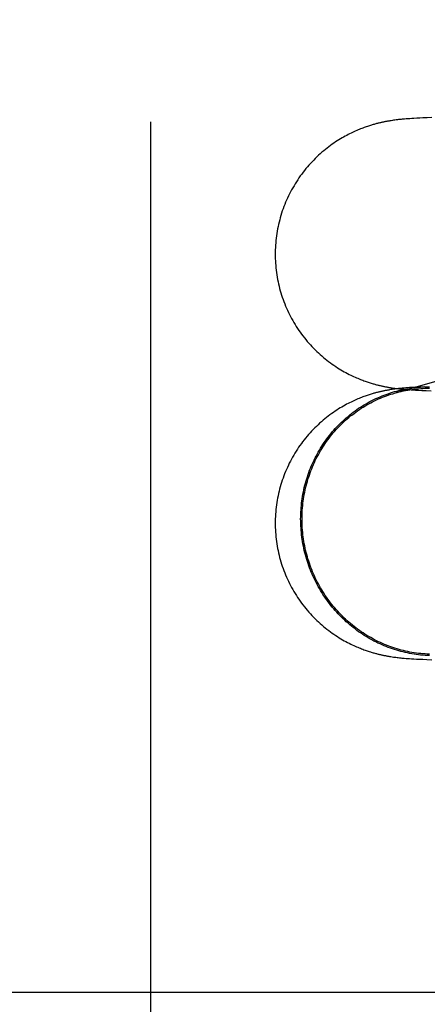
# Model space of a CAD drawing. Header units: inches. Extents: x 0 to 262, y 0 to 169.
# Tile 20 of 83: x 80.1374 to 80.1963, y 87.1347 to 87.2771. Entities that reach past the tile are written whole.
import ezdxf

# ---------------------------------------------------------------- set-up
doc = ezdxf.new("R2010")
doc.units = ezdxf.units.IN
doc.header["$LTSCALE"] = 14.384615
doc.header["$MEASUREMENT"] = 0
doc.linetypes.add('HIDDEN', pattern=[0.2, 0.1, -0.1])
doc.layers.add('DEFAULT_2', color=8, linetype='HIDDEN')

msp = doc.modelspace()

# ---------------------------------------------------------------- linework, layer by layer
at = {"layer": 'DEFAULT_2', "color": 8, "linetype": 'HIDDEN'}
for p, q in [((80.15636, 85.8239), (80.15636, 88.0739)), ((80.19253, 87.26269), (80.19236, 87.26268)), ((80.1927, 87.26271), (80.19253, 87.26269)), ((80.19287, 87.26273), (80.1927, 87.26271)), ((80.19303, 87.26274), (80.19287, 87.26273)), ((80.19329, 87.26276), (80.19303, 87.26274)), ((80.19355, 87.26278), (80.19329, 87.26276)), ((80.19381, 87.2628), (80.19355, 87.26278)), ((80.19409, 87.26282), (80.19381, 87.2628)), ((80.19438, 87.26283), (80.19409, 87.26282)), ((80.19479, 87.26286), (80.19438, 87.26283)), ((80.19522, 87.26288), (80.19479, 87.26286)), ((80.19568, 87.2629), (80.19522, 87.26288)), ((80.19631, 87.26292), (80.19568, 87.2629)), ((80.19698, 87.26295), (80.19631, 87.26292)), ((80.19108, 87.26251), (80.19089, 87.26248)), ((80.19127, 87.26254), (80.19108, 87.26251)), ((80.19146, 87.26257), (80.19127, 87.26254)), ((80.19165, 87.26259), (80.19146, 87.26257)), ((80.19183, 87.26261), (80.19165, 87.26259)), ((80.19201, 87.26264), (80.19183, 87.26261)), ((80.19218, 87.26266), (80.19201, 87.26264)), ((80.19236, 87.26268), (80.19218, 87.26266)), ((80.3208, 87.25954), (80.19165, 87.22311)), ((80.19105, 87.2236), (80.19086, 87.22357)), ((80.19124, 87.22363), (80.19105, 87.2236)), ((80.19143, 87.22366), (80.19124, 87.22363)), ((80.19126, 87.22385), (80.19146, 87.22382)), ((80.19161, 87.22368), (80.19143, 87.22366)), ((80.19146, 87.22382), (80.19165, 87.2238)), ((80.1918, 87.22371), (80.19161, 87.22368)), ((80.19165, 87.2238), (80.19184, 87.22377)), ((80.19198, 87.22373), (80.1918, 87.22371)), ((80.19184, 87.22377), (80.19203, 87.22375)), ((80.19215, 87.22375), (80.19198, 87.22373)), ((80.19203, 87.22375), (80.19222, 87.22373)), ((80.19233, 87.22377), (80.19215, 87.22375)), ((80.19222, 87.22373), (80.19241, 87.22371)), ((80.19251, 87.22379), (80.19233, 87.22377)), ((80.19241, 87.22371), (80.1926, 87.22369)), ((80.19268, 87.2238), (80.19251, 87.22379)), ((80.1926, 87.22369), (80.19279, 87.22367)), ((80.19286, 87.22382), (80.19268, 87.2238)), ((80.19279, 87.22367), (80.19298, 87.22365)), ((80.19303, 87.22383), (80.19286, 87.22382)), ((80.19298, 87.22365), (80.19317, 87.22364)), ((80.1932, 87.22385), (80.19303, 87.22383)), ((80.19317, 87.22364), (80.19337, 87.22362)), ((80.19347, 87.22387), (80.1932, 87.22385)), ((80.19337, 87.22362), (80.19367, 87.2236)), ((80.19374, 87.22389), (80.19347, 87.22387)), ((80.19367, 87.2236), (80.19397, 87.22358)), ((80.19402, 87.22391), (80.19374, 87.22389)), ((80.19397, 87.22358), (80.19429, 87.22356)), ((80.19432, 87.22393), (80.19402, 87.22391)), ((80.19429, 87.22356), (80.19461, 87.22354)), ((80.19463, 87.22394), (80.19432, 87.22393)), ((80.19461, 87.22354), (80.19506, 87.22352)), ((80.19509, 87.22397), (80.19463, 87.22394)), ((80.19506, 87.22352), (80.19554, 87.2235)), ((80.19588, 87.224), (80.19509, 87.22397)), ((80.19554, 87.2235), (80.19618, 87.22347)), ((80.19618, 87.22347), (80.19689, 87.22345)), ((80.19105, 87.18498), (80.19124, 87.18495)), ((80.19124, 87.18495), (80.19142, 87.18492)), ((80.19142, 87.18492), (80.1916, 87.1849)), ((80.1916, 87.1849), (80.19178, 87.18488)), ((80.19178, 87.18488), (80.19196, 87.18485)), ((80.19196, 87.18485), (80.19213, 87.18483)), ((80.19213, 87.18483), (80.19231, 87.18481)), ((80.19231, 87.18481), (80.19248, 87.1848)), ((80.19248, 87.1848), (80.19265, 87.18478)), ((80.19265, 87.18478), (80.19282, 87.18476)), ((80.19282, 87.18476), (80.19299, 87.18475)), ((80.19299, 87.18475), (80.19325, 87.18473)), ((80.19325, 87.18473), (80.1935, 87.18471)), ((80.1935, 87.18471), (80.19376, 87.18469)), ((80.19376, 87.18469), (80.19403, 87.18467)), ((80.19403, 87.18467), (80.19439, 87.18465)), ((80.19439, 87.18465), (80.19477, 87.18463)), ((80.19477, 87.18463), (80.19516, 87.18461)), ((80.19516, 87.18461), (80.19569, 87.18459)), ((80.19569, 87.18459), (80.19625, 87.18456)), ((80.19625, 87.18456), (80.19699, 87.18454)), ((80.40085, 87.1364), (79.92342, 87.1364))]:
    msp.add_line(p, q, dxfattribs=at)
for points in [[(80.19089, 87.26248), (80.19079, 87.26246), (80.19069, 87.26245), (80.19059, 87.26243), (80.19049, 87.26241), (80.19039, 87.26239), (80.19029, 87.26237), (80.19018, 87.26235), (80.19008, 87.26233), (80.18997, 87.26231), (80.18987, 87.26229), (80.18977, 87.26226), (80.18966, 87.26224), (80.18955, 87.26221), (80.18945, 87.26219), (80.18934, 87.26216), (80.18922, 87.26214), (80.18911, 87.26211), (80.18899, 87.26208), (80.18888, 87.26205), (80.18875, 87.26201), (80.18863, 87.26198), (80.1885, 87.26194), (80.18837, 87.2619), (80.18824, 87.26186), (80.1881, 87.26182), (80.18796, 87.26178), (80.18782, 87.26173), (80.18767, 87.26168), (80.18751, 87.26163), (80.18736, 87.26157), (80.18719, 87.26151), (80.18702, 87.26145), (80.18685, 87.26139), (80.18668, 87.26132), (80.18649, 87.26124), (80.18631, 87.26117), (80.18612, 87.26109), (80.18592, 87.261), (80.18572, 87.26091), (80.18552, 87.26082), (80.18531, 87.26072), (80.1851, 87.26061), (80.18489, 87.2605), (80.18467, 87.26039), (80.18445, 87.26027), (80.18423, 87.26014), (80.184, 87.26001), (80.18377, 87.25988), (80.18354, 87.25973), (80.1833, 87.25958), (80.18306, 87.25943), (80.18282, 87.25927), (80.18258, 87.2591), (80.18234, 87.25892), (80.18209, 87.25874), (80.18184, 87.25855), (80.1816, 87.25835), (80.18135, 87.25815), (80.1811, 87.25794), (80.18085, 87.25772), (80.18061, 87.2575), (80.18037, 87.25728), (80.18013, 87.25705), (80.1799, 87.25681), (80.17967, 87.25657), (80.17944, 87.25633), (80.17922, 87.25608), (80.179, 87.25583), (80.17879, 87.25557), (80.17858, 87.25531), (80.17837, 87.25505), (80.17817, 87.25478), (80.17797, 87.25451), (80.17778, 87.25424), (80.17759, 87.25396), (80.17741, 87.25368), (80.17723, 87.25339), (80.17706, 87.2531), (80.17689, 87.25281), (80.17672, 87.25252), (80.17656, 87.25222), (80.17641, 87.25193), (80.17626, 87.25162), (80.17612, 87.25132), (80.17598, 87.25101), (80.17585, 87.2507), (80.17572, 87.25039), (80.1756, 87.25008), (80.17549, 87.24976), (80.17537, 87.24945), (80.17527, 87.24913), (80.17517, 87.24881), (80.17508, 87.24848), (80.17499, 87.24816), (80.1749, 87.24783), (80.17483, 87.2475), (80.17475, 87.24718), (80.17469, 87.24685), (80.17463, 87.24652), (80.17457, 87.24618), (80.17452, 87.24585), (80.17448, 87.24552), (80.17444, 87.24518), (80.17441, 87.24485), (80.17439, 87.24451), (80.17437, 87.24418), (80.17435, 87.24384), (80.17435, 87.2435), (80.17434, 87.24319)], [(80.17434, 87.24319), (80.17435, 87.24288), (80.17435, 87.24255), (80.17437, 87.24221), (80.17439, 87.24188), (80.17441, 87.24154), (80.17444, 87.24121), (80.17448, 87.24088), (80.17452, 87.24054), (80.17457, 87.24021), (80.17463, 87.23988), (80.17469, 87.23955), (80.17475, 87.23922), (80.17482, 87.23889), (80.1749, 87.23857), (80.17498, 87.23824), (80.17507, 87.23792), (80.17517, 87.2376), (80.17526, 87.23728), (80.17537, 87.23696), (80.17548, 87.23664), (80.1756, 87.23633), (80.17572, 87.23601), (80.17584, 87.2357), (80.17597, 87.23539), (80.17611, 87.23509), (80.17625, 87.23478), (80.1764, 87.23448), (80.17655, 87.23418), (80.17671, 87.23389), (80.17687, 87.2336), (80.17704, 87.23331), (80.17721, 87.23302), (80.17739, 87.23274), (80.17757, 87.23245), (80.17776, 87.23218), (80.17795, 87.2319), (80.17815, 87.23163), (80.17835, 87.23137), (80.17856, 87.2311), (80.17876, 87.23084), (80.17898, 87.23059), (80.1792, 87.23034), (80.17942, 87.23009), (80.17964, 87.22984), (80.17987, 87.22961), (80.1801, 87.22937), (80.18034, 87.22914), (80.18058, 87.22892), (80.18082, 87.2287), (80.18106, 87.22848), (80.18131, 87.22827), (80.18156, 87.22806), (80.18181, 87.22786), (80.18206, 87.22767), (80.18232, 87.22748), (80.18257, 87.2273), (80.18283, 87.22712), (80.18308, 87.22695), (80.18333, 87.22678), (80.18358, 87.22663), (80.18383, 87.22647), (80.18408, 87.22633), (80.18432, 87.22619), (80.18456, 87.22606), (80.1848, 87.22593), (80.18503, 87.22581), (80.18525, 87.2257), (80.18547, 87.2256), (80.18568, 87.2255), (80.18589, 87.22541), (80.18608, 87.22532), (80.18628, 87.22524), (80.18646, 87.22516), (80.18665, 87.22508), (80.18682, 87.22501), (80.187, 87.22495), (80.18716, 87.22488), (80.18733, 87.22483), (80.18749, 87.22477), (80.18764, 87.22472), (80.18779, 87.22467), (80.18794, 87.22462), (80.18808, 87.22457), (80.18822, 87.22453), (80.18835, 87.22449), (80.18848, 87.22445), (80.18861, 87.22442), (80.18873, 87.22438), (80.18885, 87.22435), (80.18897, 87.22432), (80.18909, 87.22429), (80.1892, 87.22426), (80.18931, 87.22423), (80.18942, 87.2242), (80.18953, 87.22418), (80.18964, 87.22415), (80.18974, 87.22413), (80.18985, 87.22411), (80.18995, 87.22409), (80.19006, 87.22406), (80.19016, 87.22404), (80.19026, 87.22402), (80.19036, 87.224), (80.19046, 87.22399), (80.19056, 87.22397), (80.19066, 87.22395), (80.19076, 87.22393), (80.19086, 87.22391), (80.19096, 87.2239), (80.19106, 87.22388), (80.19126, 87.22385)], [(80.19086, 87.22357), (80.19076, 87.22355), (80.19066, 87.22354), (80.19056, 87.22352), (80.19046, 87.2235), (80.19036, 87.22348), (80.19025, 87.22346), (80.19015, 87.22344), (80.19005, 87.22342), (80.18995, 87.2234), (80.18984, 87.22338), (80.18974, 87.22335), (80.18963, 87.22333), (80.18953, 87.2233), (80.18942, 87.22328), (80.18931, 87.22325), (80.1892, 87.22322), (80.18908, 87.2232), (80.18897, 87.22317), (80.18885, 87.22313), (80.18873, 87.2231), (80.18861, 87.22307), (80.18848, 87.22303), (80.18835, 87.22299), (80.18822, 87.22295), (80.18808, 87.22291), (80.18794, 87.22287), (80.18779, 87.22282), (80.18764, 87.22277), (80.18749, 87.22272), (80.18733, 87.22266), (80.18717, 87.2226), (80.187, 87.22254), (80.18683, 87.22247), (80.18666, 87.22241), (80.18648, 87.22233), (80.18629, 87.22226), (80.18611, 87.22218), (80.18591, 87.22209), (80.18572, 87.222), (80.18551, 87.22191), (80.18531, 87.22181), (80.18509, 87.2217), (80.18488, 87.22159), (80.18466, 87.22148), (80.18444, 87.22136), (80.18421, 87.22123), (80.18398, 87.22109), (80.18374, 87.22095), (80.1835, 87.22081), (80.18326, 87.22065), (80.18301, 87.22049), (80.18276, 87.22032), (80.18251, 87.22014), (80.18226, 87.21996), (80.182, 87.21977), (80.18175, 87.21957), (80.1815, 87.21937), (80.18125, 87.21917), (80.18101, 87.21896), (80.18076, 87.21874), (80.18053, 87.21852), (80.18029, 87.21829), (80.18005, 87.21806), (80.17982, 87.21783), (80.1796, 87.21759), (80.17937, 87.21735), (80.17915, 87.2171), (80.17894, 87.21685), (80.17873, 87.2166), (80.17852, 87.21634), (80.17831, 87.21607), (80.17812, 87.21581), (80.17792, 87.21554), (80.17773, 87.21526), (80.17755, 87.21499), (80.17736, 87.21471), (80.17719, 87.21442), (80.17702, 87.21414), (80.17685, 87.21385), (80.17669, 87.21356), (80.17653, 87.21326), (80.17638, 87.21296), (80.17624, 87.21266), (80.1761, 87.21236), (80.17596, 87.21206), (80.17583, 87.21175), (80.1757, 87.21144), (80.17558, 87.21113), (80.17547, 87.21081), (80.17536, 87.2105), (80.17526, 87.21018), (80.17516, 87.20986), (80.17506, 87.20954), (80.17498, 87.20922), (80.1749, 87.2089), (80.17482, 87.20857), (80.17475, 87.20824), (80.17468, 87.20792), (80.17462, 87.20759), (80.17457, 87.20726), (80.17452, 87.20693), (80.17448, 87.2066), (80.17444, 87.20626), (80.17441, 87.20593), (80.17439, 87.2056), (80.17437, 87.20526), (80.17435, 87.20493), (80.17435, 87.2046), (80.17434, 87.20429)], [(80.17802, 87.20489), (80.17803, 87.20522), (80.17803, 87.20555), (80.17805, 87.20588), (80.17807, 87.2062), (80.17809, 87.20653), (80.17812, 87.20686), (80.17816, 87.20718), (80.1782, 87.20751), (80.17824, 87.20783), (80.17829, 87.20816), (80.17835, 87.20848), (80.17841, 87.2088), (80.17848, 87.20912), (80.17855, 87.20944), (80.17863, 87.20976), (80.17871, 87.21007), (80.1788, 87.21039), (80.17889, 87.2107), (80.17899, 87.21101), (80.17909, 87.21132), (80.1792, 87.21163), (80.17931, 87.21193), (80.17943, 87.21223), (80.17956, 87.21254), (80.17969, 87.21283), (80.17982, 87.21313), (80.17996, 87.21342), (80.1801, 87.21372), (80.18025, 87.214), (80.1804, 87.21429), (80.18056, 87.21457), (80.18072, 87.21485), (80.18089, 87.21513), (80.18106, 87.21541), (80.18123, 87.21568), (80.18142, 87.21594), (80.1816, 87.21621), (80.18179, 87.21647), (80.18198, 87.21673), (80.18218, 87.21698), (80.18238, 87.21723), (80.18259, 87.21748), (80.1828, 87.21773), (80.18301, 87.21797), (80.18323, 87.2182), (80.18345, 87.21843), (80.18368, 87.21866), (80.18391, 87.21889), (80.18414, 87.21911), (80.18438, 87.21932), (80.18462, 87.21954), (80.18487, 87.21974), (80.18511, 87.21995), (80.18536, 87.22015), (80.18562, 87.22034), (80.18588, 87.22053), (80.18614, 87.22072), (80.1864, 87.2209), (80.18667, 87.22107), (80.18694, 87.22124), (80.18721, 87.22141), (80.18749, 87.22157), (80.18776, 87.22173), (80.18804, 87.22188), (80.18833, 87.22203), (80.18861, 87.22217), (80.1889, 87.22231), (80.18919, 87.22244), (80.18949, 87.22257), (80.18978, 87.22269), (80.19008, 87.22281), (80.19038, 87.22292), (80.19068, 87.22302), (80.19098, 87.22313), (80.19128, 87.22322), (80.19159, 87.22331), (80.1919, 87.2234), (80.19221, 87.22348), (80.19252, 87.22355), (80.19283, 87.22362), (80.19314, 87.22368), (80.19345, 87.22374), (80.19377, 87.22379), (80.19408, 87.22384), (80.1944, 87.22388), (80.19472, 87.22392), (80.19503, 87.22395), (80.19535, 87.22397), (80.19567, 87.22399)], [(80.17822, 87.20489), (80.17822, 87.20521), (80.17823, 87.20554), (80.17825, 87.20586), (80.17826, 87.20619), (80.17829, 87.20651), (80.17832, 87.20683), (80.17835, 87.20716), (80.17839, 87.20748), (80.17844, 87.2078), (80.17849, 87.20812), (80.17854, 87.20844), (80.17861, 87.20876), (80.17867, 87.20907), (80.17874, 87.20939), (80.17882, 87.2097), (80.1789, 87.21001), (80.17899, 87.21033), (80.17908, 87.21063), (80.17918, 87.21094), (80.17928, 87.21125), (80.17939, 87.21155), (80.1795, 87.21185), (80.17962, 87.21215), (80.17974, 87.21245), (80.17987, 87.21275), (80.18, 87.21304), (80.18014, 87.21333), (80.18028, 87.21362), (80.18042, 87.2139), (80.18058, 87.21419), (80.18073, 87.21447), (80.18089, 87.21475), (80.18106, 87.21502), (80.18123, 87.21529), (80.1814, 87.21556), (80.18158, 87.21582), (80.18176, 87.21609), (80.18195, 87.21635), (80.18214, 87.2166), (80.18234, 87.21685), (80.18254, 87.2171), (80.18274, 87.21735), (80.18295, 87.21759), (80.18316, 87.21783), (80.18338, 87.21806), (80.1836, 87.21829), (80.18382, 87.21852), (80.18405, 87.21874), (80.18428, 87.21896), (80.18451, 87.21917), (80.18475, 87.21938), (80.18499, 87.21958), (80.18524, 87.21979), (80.18549, 87.21998), (80.18574, 87.22017), (80.18599, 87.22036), (80.18625, 87.22055), (80.18651, 87.22072), (80.18678, 87.2209), (80.18704, 87.22107), (80.18731, 87.22123), (80.18759, 87.22139), (80.18786, 87.22155), (80.18814, 87.2217), (80.18842, 87.22185), (80.1887, 87.22199), (80.18899, 87.22212), (80.18927, 87.22225), (80.18956, 87.22238), (80.18986, 87.2225), (80.19015, 87.22261), (80.19044, 87.22272), (80.19074, 87.22283), (80.19104, 87.22293), (80.19134, 87.22302), (80.19165, 87.22311)], [(80.19171, 87.22313), (80.19195, 87.2232), (80.19226, 87.22328), (80.19256, 87.22335), (80.19287, 87.22342), (80.19318, 87.22348), (80.19349, 87.22354), (80.1938, 87.22359), (80.19411, 87.22364), (80.19443, 87.22368), (80.19474, 87.22371), (80.19505, 87.22374), (80.19537, 87.22377), (80.19568, 87.22379), (80.196, 87.2238), (80.19632, 87.22381), (80.19663, 87.22381)], [(80.19574, 87.224), (80.19599, 87.22401), (80.19631, 87.22401), (80.19663, 87.22402)], [(80.17434, 87.20429), (80.17435, 87.20398), (80.17435, 87.20364), (80.17437, 87.20331), (80.17439, 87.20297), (80.17441, 87.20264), (80.17444, 87.2023), (80.17448, 87.20197), (80.17452, 87.20164), (80.17457, 87.20131), (80.17463, 87.20097), (80.17469, 87.20064), (80.17475, 87.20031), (80.17482, 87.19999), (80.1749, 87.19966), (80.17498, 87.19933), (80.17507, 87.19901), (80.17517, 87.19869), (80.17527, 87.19837), (80.17537, 87.19805), (80.17548, 87.19773), (80.1756, 87.19742), (80.17572, 87.1971), (80.17584, 87.19679), (80.17598, 87.19649), (80.17611, 87.19618), (80.17626, 87.19588), (80.1764, 87.19557), (80.17656, 87.19528), (80.17671, 87.19498), (80.17688, 87.19469), (80.17705, 87.1944), (80.17722, 87.19411), (80.1774, 87.19383), (80.17758, 87.19355), (80.17777, 87.19327), (80.17796, 87.19299), (80.17815, 87.19272), (80.17835, 87.19246), (80.17856, 87.19219), (80.17877, 87.19193), (80.17898, 87.19168), (80.1792, 87.19142), (80.17942, 87.19118), (80.17965, 87.19093), (80.17988, 87.1907), (80.18011, 87.19046), (80.18035, 87.19023), (80.18058, 87.19001), (80.18083, 87.18978), (80.18107, 87.18957), (80.18132, 87.18936), (80.18157, 87.18915), (80.18182, 87.18895), (80.18207, 87.18876), (80.18233, 87.18857), (80.18258, 87.18839), (80.18283, 87.18821), (80.18309, 87.18804), (80.18334, 87.18788), (80.18359, 87.18772), (80.18384, 87.18757), (80.18409, 87.18742), (80.18433, 87.18728), (80.18457, 87.18715), (80.18481, 87.18702), (80.18504, 87.18691), (80.18526, 87.18679), (80.18548, 87.18669), (80.18569, 87.18659), (80.18589, 87.1865), (80.18609, 87.18641), (80.18628, 87.18633), (80.18647, 87.18625), (80.18665, 87.18618), (80.18683, 87.18611), (80.187, 87.18604), (80.18717, 87.18598), (80.18734, 87.18592), (80.18749, 87.18586), (80.18765, 87.18581), (80.1878, 87.18576), (80.18794, 87.18571), (80.18809, 87.18567), (80.18822, 87.18563), (80.18836, 87.18559), (80.18849, 87.18555), (80.18861, 87.18551), (80.18874, 87.18548), (80.18886, 87.18544), (80.18898, 87.18541), (80.18909, 87.18538), (80.18921, 87.18535), (80.18932, 87.18533), (80.18943, 87.1853), (80.18954, 87.18527), (80.18965, 87.18525), (80.18975, 87.18523), (80.18986, 87.1852), (80.18996, 87.18518), (80.19006, 87.18516), (80.19016, 87.18514), (80.19026, 87.18512), (80.19036, 87.1851), (80.19046, 87.18508), (80.19056, 87.18506), (80.19066, 87.18504), (80.19076, 87.18503), (80.19086, 87.18501), (80.19105, 87.18498)], [(80.19663, 87.18512), (80.19631, 87.18513), (80.19599, 87.18515), (80.19567, 87.18518), (80.19535, 87.18521), (80.19503, 87.18524), (80.19472, 87.18528), (80.1944, 87.18533), (80.19408, 87.18538), (80.19377, 87.18544), (80.19345, 87.18551), (80.19314, 87.18557), (80.19283, 87.18565), (80.19252, 87.18573), (80.19221, 87.18581), (80.1919, 87.1859), (80.19159, 87.186), (80.19128, 87.1861), (80.19098, 87.18621), (80.19068, 87.18632), (80.19038, 87.18644), (80.19008, 87.18656), (80.18978, 87.18668), (80.18949, 87.18682), (80.18919, 87.18695), (80.1889, 87.1871), (80.18861, 87.18724), (80.18833, 87.1874), (80.18804, 87.18755), (80.18776, 87.18771), (80.18749, 87.18788), (80.18721, 87.18805), (80.18694, 87.18823), (80.18667, 87.18841), (80.1864, 87.18859), (80.18614, 87.18878), (80.18588, 87.18898), (80.18562, 87.18918), (80.18536, 87.18938), (80.18511, 87.18959), (80.18487, 87.1898), (80.18462, 87.19002), (80.18438, 87.19024), (80.18414, 87.19046), (80.18391, 87.19069), (80.18368, 87.19092), (80.18345, 87.19116), (80.18323, 87.1914), (80.18301, 87.19164), (80.1828, 87.19189), (80.18259, 87.19214), (80.18238, 87.1924), (80.18218, 87.19265), (80.18198, 87.19292), (80.18179, 87.19318), (80.1816, 87.19345), (80.18142, 87.19372), (80.18123, 87.19399), (80.18106, 87.19427), (80.18089, 87.19455), (80.18072, 87.19484), (80.18056, 87.19512), (80.1804, 87.19541), (80.18025, 87.1957), (80.1801, 87.19599), (80.17996, 87.19629), (80.17982, 87.19659), (80.17969, 87.19689), (80.17956, 87.19719), (80.17943, 87.1975), (80.17931, 87.19781), (80.1792, 87.19811), (80.17909, 87.19843), (80.17899, 87.19874), (80.17889, 87.19905), (80.1788, 87.19937), (80.17871, 87.19969), (80.17863, 87.2), (80.17855, 87.20032), (80.17848, 87.20065), (80.17841, 87.20097), (80.17835, 87.20129), (80.17829, 87.20162), (80.17824, 87.20194), (80.1782, 87.20227), (80.17816, 87.20259), (80.17812, 87.20292), (80.17809, 87.20325), (80.17807, 87.20358), (80.17805, 87.20391), (80.17803, 87.20423), (80.17803, 87.20456), (80.17802, 87.20489)], [(80.19663, 87.18532), (80.19632, 87.18534), (80.196, 87.18536), (80.19568, 87.18538), (80.19537, 87.18541), (80.19505, 87.18545), (80.19474, 87.18549), (80.19443, 87.18553), (80.19411, 87.18559), (80.1938, 87.18564), (80.19349, 87.18571), (80.19318, 87.18577), (80.19287, 87.18585), (80.19256, 87.18593), (80.19226, 87.18601), (80.19195, 87.1861), (80.19165, 87.18619), (80.19134, 87.18629), (80.19104, 87.1864), (80.19074, 87.18651), (80.19044, 87.18663), (80.19015, 87.18675), (80.18986, 87.18687), (80.18956, 87.187), (80.18927, 87.18714), (80.18899, 87.18728), (80.1887, 87.18742), (80.18842, 87.18758), (80.18814, 87.18773), (80.18786, 87.18789), (80.18759, 87.18806), (80.18731, 87.18823), (80.18704, 87.1884), (80.18678, 87.18858), (80.18651, 87.18876), (80.18625, 87.18895), (80.18599, 87.18914), (80.18574, 87.18934), (80.18549, 87.18954), (80.18524, 87.18975), (80.18499, 87.18996), (80.18475, 87.19017), (80.18451, 87.19039), (80.18428, 87.19061), (80.18405, 87.19084), (80.18382, 87.19107), (80.1836, 87.1913), (80.18338, 87.19154), (80.18316, 87.19178), (80.18295, 87.19202), (80.18274, 87.19227), (80.18254, 87.19252), (80.18234, 87.19278), (80.18214, 87.19304), (80.18195, 87.1933), (80.18176, 87.19357), (80.18158, 87.19383), (80.1814, 87.19411), (80.18123, 87.19438), (80.18106, 87.19466), (80.18089, 87.19494), (80.18073, 87.19522), (80.18058, 87.19551), (80.18042, 87.19579), (80.18028, 87.19608), (80.18014, 87.19638), (80.18, 87.19667), (80.17987, 87.19697), (80.17974, 87.19727), (80.17962, 87.19757), (80.1795, 87.19788), (80.17939, 87.19818), (80.17928, 87.19849), (80.17918, 87.1988), (80.17908, 87.19911), (80.17899, 87.19942), (80.1789, 87.19974), (80.17882, 87.20005), (80.17874, 87.20037), (80.17867, 87.20069), (80.17861, 87.20101), (80.17854, 87.20133), (80.17849, 87.20165), (80.17844, 87.20197), (80.17839, 87.20229), (80.17835, 87.20261), (80.17832, 87.20294), (80.17829, 87.20326), (80.17826, 87.20359), (80.17825, 87.20391), (80.17823, 87.20424), (80.17822, 87.20456), (80.17822, 87.20489)]]:
    msp.add_lwpolyline(points, dxfattribs=at)

doc.saveas('drawing.dxf')
